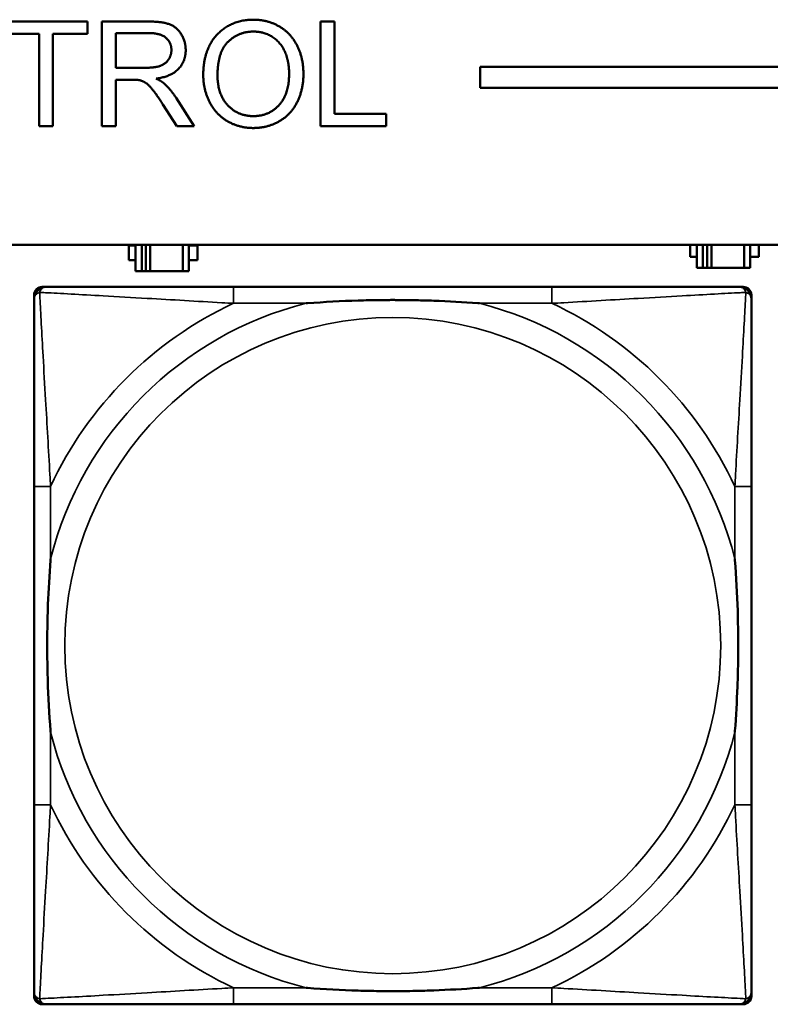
# Model space of a CAD drawing. Header units: inches. Extents: x 0.2 to 58.8, y 1.7 to 68.8.
# Tile 91 of 256: x 31.5 to 32.2, y 46.6 to 47.5. Entities that reach past the tile are written whole.
import ezdxf

# ---------------------------------------------------------------- set-up
doc = ezdxf.new("R2010")
doc.units = ezdxf.units.IN
doc.header["$MEASUREMENT"] = 0
doc.layers.add('Visible (ANSI)', color=7, linetype='Continuous', lineweight=50)
doc.layers.add('Visible Narrow (ANSI)', color=7, linetype='Continuous', lineweight=35)

msp = doc.modelspace()

# ---------------------------------------------------------------- linework, layer by layer
at = {"layer": 'Visible (ANSI)'}
for p, q in [((31.5007, 47.52952), (31.57997, 47.52952)), ((31.57997, 47.52952), (31.57997, 47.51771)), ((31.59377, 47.52952), (31.63812, 47.52952)), ((31.59377, 47.42952), (31.59377, 47.52952)), ((31.80261, 47.52952), (31.81587, 47.52952)), ((31.80261, 47.42952), (31.80261, 47.52952)), ((31.81587, 47.52952), (31.81587, 47.44134)), ((31.53363, 47.51771), (31.5007, 47.51771)), ((31.53363, 47.42952), (31.53363, 47.51771)), ((31.57997, 47.51771), (31.54689, 47.51771)), ((31.54689, 47.51771), (31.54689, 47.42952)), ((31.60703, 47.48539), (31.60703, 47.51847)), ((31.60703, 47.51847), (31.63866, 47.51847)), ((31.63546, 47.48539), (31.60703, 47.48539)), ((31.95496, 47.46628), (31.95496, 47.48628)), ((31.95496, 47.48628), (39.34197, 47.48628)), ((31.62235, 47.47396), (31.60703, 47.47396)), ((31.60703, 47.47396), (31.60703, 47.42952)), ((39.34197, 47.46628), (31.95496, 47.46628)), ((31.6645, 47.45673), (31.6818, 47.42952)), ((31.66526, 47.42952), (31.652, 47.45033)), ((31.81587, 47.44134), (31.86511, 47.44134)), ((31.86511, 47.44134), (31.86511, 47.42952)), ((31.54689, 47.42952), (31.53363, 47.42952)), ((31.60703, 47.42952), (31.59377, 47.42952)), ((31.6818, 47.42952), (31.66526, 47.42952)), ((31.86511, 47.42952), (31.80261, 47.42952)), ((22.25944, 47.31628), (39.35347, 47.31628)), ((31.61938, 47.30177), (31.61938, 47.31577)), ((31.61938, 47.31577), (31.62586, 47.31577)), ((31.62586, 47.31628), (31.62586, 47.29127)), ((31.63168, 47.29127), (31.63168, 47.31628)), ((31.63566, 47.29127), (31.63566, 47.31628)), ((31.63973, 47.31628), (31.63973, 47.29127)), ((31.67103, 47.31628), (31.67103, 47.29127)), ((31.67686, 47.29127), (31.67686, 47.31628)), ((31.67686, 47.31577), (31.68496, 47.31577)), ((31.68496, 47.31577), (31.68496, 47.30177)), ((32.15538, 47.30477), (32.15538, 47.31628)), ((32.16186, 47.31628), (32.16186, 47.29427)), ((32.16768, 47.29427), (32.16768, 47.31628)), ((32.17166, 47.29427), (32.17166, 47.31628)), ((32.17573, 47.31628), (32.17573, 47.29427)), ((32.20703, 47.31628), (32.20703, 47.29427)), ((32.21286, 47.29427), (32.21286, 47.31628)), ((32.22096, 47.31628), (32.22096, 47.30477)), ((31.62586, 47.30177), (31.61938, 47.30177)), ((31.68496, 47.30177), (31.67686, 47.30177)), ((32.16186, 47.30477), (32.15538, 47.30477)), ((32.22096, 47.30477), (32.21286, 47.30477)), ((31.62586, 47.29127), (31.63168, 47.29127)), ((31.63566, 47.29127), (31.63168, 47.29127)), ((31.63973, 47.29127), (31.63566, 47.29127)), ((31.67103, 47.29127), (31.63973, 47.29127)), ((31.67103, 47.29127), (31.67686, 47.29127)), ((32.16186, 47.29427), (32.16768, 47.29427)), ((32.17166, 47.29427), (32.16768, 47.29427)), ((32.17573, 47.29427), (32.17166, 47.29427)), ((32.20703, 47.29427), (32.17573, 47.29427)), ((32.20703, 47.29427), (32.21286, 47.29427)), ((31.52891, 46.59905), (31.52891, 47.26834)), ((31.53678, 47.27621), (31.54073, 47.27621)), ((32.0234, 47.27621), (31.71947, 47.27621)), ((32.20214, 47.27621), (32.20608, 47.27621)), ((32.21395, 47.26834), (32.21395, 47.2644)), ((31.52892, 47.08566), (31.52892, 46.78174)), ((32.21395, 46.78174), (32.21395, 47.08566)), ((32.21395, 46.603), (32.21395, 46.59905)), ((32.20608, 46.59118), (31.53678, 46.59118)), ((31.71947, 46.59118), (32.0234, 46.59118))]:
    msp.add_line(p, q, dxfattribs=at)
for centre, radius, start, end in [((31.53678, 47.26834), 0.00787, 90, 180), ((31.54073, 47.2644), 0.01181, 90.00001, 180), ((32.20214, 47.2644), 0.01181, 0, 89.99999), ((32.20608, 47.26834), 0.00787, 0, 90), ((31.54073, 46.603), 0.01181, 180, 269.99999), ((32.20214, 46.603), 0.01181, 270.00001, 360), ((31.53678, 46.59905), 0.00787, 180, 270), ((32.20608, 46.59905), 0.00787, 270, 0)]:
    msp.add_arc(centre, radius, start, end, dxfattribs=at)
for points in [[(31.63812, 47.52952), (31.65146, 47.52952), (31.66541, 47.52411), (31.67372, 47.51047), (31.67372, 47.50224)], [(31.69049, 47.47823), (31.69049, 47.50315), (31.71724, 47.53128), (31.73835, 47.53128)], [(31.73835, 47.53128), (31.75223, 47.53128), (31.77448, 47.51801), (31.78614, 47.49439), (31.78614, 47.47937)], [(31.63866, 47.51847), (31.64979, 47.51847), (31.66008, 47.50933), (31.66008, 47.50224)], [(31.70413, 47.47808), (31.70413, 47.50064), (31.72441, 47.51992), (31.73843, 47.51992)], [(31.73843, 47.51992), (31.74834, 47.51992), (31.76427, 47.50994), (31.7725, 47.49172), (31.7725, 47.47952)], [(31.66008, 47.50224), (31.66008, 47.49744), (31.65474, 47.48913), (31.64453, 47.48539), (31.63546, 47.48539)], [(31.67372, 47.50224), (31.67372, 47.49157), (31.65992, 47.47701), (31.64559, 47.47503)], [(31.73835, 47.42785), (31.72418, 47.42785), (31.70192, 47.44149), (31.69049, 47.46504), (31.69049, 47.47823)], [(31.73828, 47.4392), (31.72357, 47.4392), (31.70413, 47.46001), (31.70413, 47.47808)], [(31.7725, 47.47952), (31.7725, 47.46016), (31.75322, 47.4392), (31.73828, 47.4392)], [(31.78614, 47.47937), (31.78614, 47.4642), (31.77387, 47.44019), (31.75131, 47.42785), (31.73835, 47.42785)], [(31.62974, 47.4735), (31.62745, 47.47396), (31.62235, 47.47396)], [(31.652, 47.45033), (31.6462, 47.45933), (31.63873, 47.46885), (31.63279, 47.47274), (31.62974, 47.4735)], [(31.64559, 47.47503), (31.65078, 47.47251), (31.65352, 47.47007)], [(31.65352, 47.47007), (31.65931, 47.46474), (31.6645, 47.45673)]]:
    msp.add_open_spline(points, degree=2, dxfattribs=at)
for points, knots in [([(31.71947, 47.27621), (31.7159, 47.27621), (31.71231, 47.27621), (31.70872, 47.27621), (31.67551, 47.27621), (31.6418, 47.27621), (31.61094, 47.27621), (31.584, 47.27621), (31.55845, 47.27621), (31.54501, 47.27621), (31.5434, 47.27621), (31.54197, 47.27621), (31.54073, 47.27621)], [0, 0, 0, 0, 0.0272471, 0.0272471, 0.0272471, 0.2790553, 0.2790553, 0.2790553, 0.4988354, 0.4988354, 0.4988354, 0.5252205, 0.5252205, 0.5252205, 0.5252205]), ([(32.20214, 47.27621), (32.18725, 47.27621), (32.14565, 47.27621), (32.10501, 47.27621), (32.07848, 47.27621), (32.05062, 47.27621), (32.0234, 47.27621)], [-0.5252205, -0.5252205, -0.5252205, -0.5252205, -0.20743, -0.20743, -0.20743, 0, 0, 0, 0]), ([(31.52892, 47.2644), (31.52892, 47.24952), (31.52892, 47.20792), (31.52892, 47.16727), (31.52892, 47.14074), (31.52892, 47.11288), (31.52892, 47.08566)], [-0.5252205, -0.5252205, -0.5252205, -0.5252205, -0.20743, -0.20743, -0.20743, 0, 0, 0, 0]), ([(31.78869, 47.26047), (31.78912, 47.2605), (31.78956, 47.26053), (31.80606, 47.26178), (31.82213, 47.26264), (31.84508, 47.26334), (31.85178, 47.26349), (31.86096, 47.2636), (31.86343, 47.26362), (31.86751, 47.26364), (31.86911, 47.26364), (31.87224, 47.26365), (31.87377, 47.26364), (31.87734, 47.26363), (31.87938, 47.26362), (31.88556, 47.26356), (31.88969, 47.2635), (31.89942, 47.2633), (31.90502, 47.26314), (31.92479, 47.26242), (31.93883, 47.26163), (31.95331, 47.26053), (31.95375, 47.2605), (31.95418, 47.26047)], [-0.416114, -0.416114, -0.416114, -0.416114, -0.4127691, -0.4127691, -0.2896446, -0.2896446, -0.2388934, -0.2388934, -0.2201881, -0.2201881, -0.2080204, -0.2080204, -0.196499, -0.196499, -0.1809939, -0.1809939, -0.149741, -0.149741, -0.1073162, -0.1073162, 0, 0, 0.0033356, 0.0033356, 0.0033356, 0.0033356]), ([(32.21395, 47.08566), (32.21395, 47.08924), (32.21395, 47.09282), (32.21395, 47.09642), (32.21395, 47.12963), (32.21395, 47.16333), (32.21395, 47.1942), (32.21395, 47.22114), (32.21395, 47.24669), (32.21395, 47.26012), (32.21395, 47.26174), (32.21395, 47.26317), (32.21395, 47.2644)], [0, 0, 0, 0, 0.0272471, 0.0272471, 0.0272471, 0.2790553, 0.2790553, 0.2790553, 0.4988354, 0.4988354, 0.4988354, 0.5252205, 0.5252205, 0.5252205, 0.5252205]), ([(31.54467, 46.85095), (31.54463, 46.85139), (31.5446, 46.85183), (31.54336, 46.86833), (31.5425, 46.88439), (31.54179, 46.90735), (31.54165, 46.91405), (31.54154, 46.92322), (31.54152, 46.92569), (31.54149, 46.92977), (31.54149, 46.93138), (31.54149, 46.93451), (31.54149, 46.93603), (31.5415, 46.9396), (31.54152, 46.94165), (31.54157, 46.94783), (31.54164, 46.95195), (31.54184, 46.96169), (31.542, 46.96729), (31.54272, 46.98705), (31.54351, 47.00109), (31.5446, 47.01557), (31.54463, 47.01601), (31.54467, 47.01645)], [-0.416114, -0.416114, -0.416114, -0.416114, -0.4127691, -0.4127691, -0.2896446, -0.2896446, -0.2388934, -0.2388934, -0.2201881, -0.2201881, -0.2080204, -0.2080204, -0.196499, -0.196499, -0.1809939, -0.1809939, -0.149741, -0.149741, -0.1073162, -0.1073162, 0, 0, 0.0033356, 0.0033356, 0.0033356, 0.0033356]), ([(32.1982, 47.01645), (32.19823, 47.01601), (32.19827, 47.01557), (32.19951, 46.99907), (32.20037, 46.98301), (32.20108, 46.96005), (32.20122, 46.95335), (32.20133, 46.94418), (32.20135, 46.94171), (32.20137, 46.93763), (32.20138, 46.93602), (32.20138, 46.93289), (32.20138, 46.93137), (32.20137, 46.9278), (32.20135, 46.92575), (32.20129, 46.91957), (32.20123, 46.91544), (32.20103, 46.90571), (32.20087, 46.90011), (32.20015, 46.88035), (32.19936, 46.86631), (32.19827, 46.85183), (32.19823, 46.85139), (32.1982, 46.85095)], [-0.416114, -0.416114, -0.416114, -0.416114, -0.4127691, -0.4127691, -0.2896446, -0.2896446, -0.2388934, -0.2388934, -0.2201881, -0.2201881, -0.2080204, -0.2080204, -0.196499, -0.196499, -0.1809939, -0.1809939, -0.149741, -0.149741, -0.1073162, -0.1073162, 0, 0, 0.0033356, 0.0033356, 0.0033356, 0.0033356]), ([(31.52892, 46.78174), (31.52892, 46.75452), (31.52892, 46.72666), (31.52892, 46.70013), (31.52892, 46.65948), (31.52892, 46.61788), (31.52892, 46.603)], [3.9382945, 3.9382945, 3.9382945, 3.9382945, 4.1457245, 4.1457245, 4.1457245, 4.463515, 4.463515, 4.463515, 4.463515]), ([(32.21395, 46.603), (32.21395, 46.61788), (32.21395, 46.65948), (32.21395, 46.70013), (32.21395, 46.72666), (32.21395, 46.75452), (32.21395, 46.78174)], [-0.5252205, -0.5252205, -0.5252205, -0.5252205, -0.20743, -0.20743, -0.20743, 0, 0, 0, 0]), ([(31.95418, 46.60693), (31.95375, 46.6069), (31.95331, 46.60687), (31.93883, 46.60577), (31.92479, 46.60498), (31.90502, 46.60426), (31.89942, 46.6041), (31.88969, 46.6039), (31.88556, 46.60384), (31.87938, 46.60378), (31.87734, 46.60377), (31.87377, 46.60376), (31.87224, 46.60375), (31.86911, 46.60376), (31.86751, 46.60376), (31.86343, 46.60378), (31.86096, 46.6038), (31.85178, 46.60391), (31.84508, 46.60406), (31.82213, 46.60476), (31.80606, 46.60562), (31.78956, 46.60687), (31.78912, 46.6069), (31.78869, 46.60693)], [-0.4149464, -0.4149464, -0.4149464, -0.4149464, -0.41162, -0.41162, -0.3046026, -0.3046026, -0.2622958, -0.2622958, -0.23113, -0.23113, -0.215668, -0.215668, -0.2041787, -0.2041787, -0.1920448, -0.1920448, -0.1733916, -0.1733916, -0.1227817, -0.1227817, 0, 0, 0.0033356, 0.0033356, 0.0033356, 0.0033356]), ([(31.54073, 46.59118), (31.55562, 46.59118), (31.59722, 46.59118), (31.63786, 46.59118), (31.66439, 46.59118), (31.69225, 46.59118), (31.71947, 46.59118)], [-0.5252205, -0.5252205, -0.5252205, -0.5252205, -0.20743, -0.20743, -0.20743, 0, 0, 0, 0]), ([(32.0234, 46.59118), (32.05062, 46.59118), (32.07848, 46.59118), (32.10501, 46.59118), (32.14565, 46.59118), (32.18725, 46.59118), (32.20214, 46.59118)], [3.9382945, 3.9382945, 3.9382945, 3.9382945, 4.1457245, 4.1457245, 4.1457245, 4.463515, 4.463515, 4.463515, 4.463515])]:
    msp.add_open_spline(points, degree=3, knots=knots, dxfattribs=at)
at = {"layer": 'Visible Narrow (ANSI)'}
for p, q in [((31.71947, 47.27621), (31.71947, 47.26047)), ((32.0234, 47.27621), (32.0234, 47.26047)), ((31.71947, 47.26047), (31.78869, 47.26047)), ((31.95418, 47.26047), (32.0234, 47.26047)), ((31.54467, 47.08566), (31.52892, 47.08566)), ((31.54467, 47.01645), (31.54467, 47.08566)), ((32.21395, 47.08566), (32.1982, 47.08566)), ((32.1982, 47.08566), (32.1982, 47.01645)), ((31.54467, 46.78174), (31.54467, 46.85095)), ((32.1982, 46.85095), (32.1982, 46.78174)), ((31.54467, 46.78174), (31.52892, 46.78174)), ((32.21395, 46.78174), (32.1982, 46.78174)), ((31.71947, 46.60693), (31.71947, 46.59118)), ((31.78869, 46.60693), (31.71947, 46.60693)), ((32.0234, 46.60693), (31.95418, 46.60693)), ((32.0234, 46.60693), (32.0234, 46.59118))]:
    msp.add_line(p, q, dxfattribs=at)
msp.add_circle((31.87143, 46.9337), 0.31328, dxfattribs=at)
for radius, start, end in [(0.33708, 104.21029, 165.78971), (0.36037, 114.94069, 155.05931), (0.33708, 14.21029, 75.78971), (0.36037, 24.94069, 65.05931), (0.33708, 194.21029, 255.78971), (0.33708, 284.21029, 345.78971), (0.36037, 204.94069, 245.05931), (0.36037, 294.94069, 335.05931)]:
    msp.add_arc((31.87143, 46.9337), radius, start, end, dxfattribs=at)
for points, knots in [([(31.52892, 47.2644), (31.52892, 47.26501), (31.52899, 47.26557), (31.52923, 47.26656), (31.5294, 47.26699), (31.52973, 47.26765), (31.52987, 47.26789), (31.53013, 47.26827), (31.53024, 47.26841), (31.53058, 47.26881), (31.53082, 47.26906), (31.53153, 47.26967), (31.53203, 47.27001), (31.53308, 47.27054), (31.53362, 47.27076), (31.5342, 47.27093)], [-0.02627331, -0.02627331, -0.02627331, -0.02627331, -0.02158775, -0.02158775, -0.01736415, -0.01736415, -0.0147244, -0.0147244, -0.01307456, -0.01307456, -0.00977487, -0.00977487, -0.00449537, -0.00449537, 0.00012419, 0.00012419, 0.00012419, 0.00012419]), ([(31.5342, 47.27093), (31.53438, 47.27152), (31.53459, 47.27205), (31.53513, 47.2731), (31.53546, 47.2736), (31.53607, 47.27431), (31.53632, 47.27456), (31.53673, 47.27489), (31.53687, 47.275), (31.53724, 47.27526), (31.53748, 47.2754), (31.53814, 47.27574), (31.53857, 47.2759), (31.53956, 47.27614), (31.54012, 47.27621), (31.54073, 47.27621)], [-0.00012419, -0.00012419, -0.00012419, -0.00012419, 0.00449537, 0.00449537, 0.00977487, 0.00977487, 0.01307456, 0.01307456, 0.0147244, 0.0147244, 0.01736415, 0.01736415, 0.02158775, 0.02158775, 0.02627331, 0.02627331, 0.02627331, 0.02627331]), ([(31.54467, 47.08566), (31.54446, 47.08941), (31.54426, 47.09318), (31.54273, 47.12054), (31.5413, 47.14472), (31.53909, 47.18256), (31.53828, 47.19661), (31.53629, 47.23185), (31.5352, 47.25197), (31.53439, 47.2674), (31.53429, 47.26924), (31.5342, 47.27093)], [0, 0, 0, 0, 0.0278591, 0.0278591, 0.201273, 0.201273, 0.3066357, 0.3066357, 0.475216, 0.475216, 0.5007189, 0.5007189, 0.5007189, 0.5007189]), ([(31.5342, 47.27093), (31.5359, 47.27084), (31.53773, 47.27075), (31.55317, 47.26994), (31.57329, 47.26885), (31.60852, 47.26685), (31.62257, 47.26604), (31.66041, 47.26383), (31.68459, 47.2624), (31.71195, 47.26088), (31.71572, 47.26067), (31.71947, 47.26047)], [-0.5007189, -0.5007189, -0.5007189, -0.5007189, -0.475216, -0.475216, -0.3066357, -0.3066357, -0.201273, -0.201273, -0.0278591, -0.0278591, 0, 0, 0, 0]), ([(32.0234, 47.26047), (32.02714, 47.26067), (32.03092, 47.26088), (32.05827, 47.2624), (32.08246, 47.26383), (32.12029, 47.26604), (32.13435, 47.26685), (32.16958, 47.26885), (32.1897, 47.26994), (32.20514, 47.27075), (32.20697, 47.27084), (32.20867, 47.27093)], [0, 0, 0, 0, 0.0278591, 0.0278591, 0.201273, 0.201273, 0.3066357, 0.3066357, 0.475216, 0.475216, 0.5007189, 0.5007189, 0.5007189, 0.5007189]), ([(32.20867, 47.27093), (32.20858, 47.26924), (32.20848, 47.2674), (32.20767, 47.25197), (32.20658, 47.23185), (32.20459, 47.19661), (32.20378, 47.18256), (32.20157, 47.14472), (32.20013, 47.12054), (32.19861, 47.09318), (32.1984, 47.08941), (32.1982, 47.08566)], [-0.5007189, -0.5007189, -0.5007189, -0.5007189, -0.475216, -0.475216, -0.3066357, -0.3066357, -0.201273, -0.201273, -0.0278591, -0.0278591, 0, 0, 0, 0]), ([(32.20214, 47.27621), (32.20275, 47.27621), (32.20331, 47.27614), (32.2043, 47.2759), (32.20473, 47.27574), (32.20539, 47.2754), (32.20563, 47.27526), (32.206, 47.275), (32.20614, 47.27489), (32.20654, 47.27456), (32.2068, 47.27431), (32.20741, 47.2736), (32.20774, 47.2731), (32.20828, 47.27205), (32.20849, 47.27152), (32.20867, 47.27093)], [-0.02627331, -0.02627331, -0.02627331, -0.02627331, -0.02158775, -0.02158775, -0.01736415, -0.01736415, -0.0147244, -0.0147244, -0.01307456, -0.01307456, -0.00977487, -0.00977487, -0.00449537, -0.00449537, 0.00012419, 0.00012419, 0.00012419, 0.00012419]), ([(32.20867, 47.27093), (32.20925, 47.27076), (32.20979, 47.27054), (32.21084, 47.27001), (32.21133, 47.26967), (32.21204, 47.26906), (32.21229, 47.26881), (32.21263, 47.26841), (32.21273, 47.26827), (32.21299, 47.26789), (32.21314, 47.26765), (32.21347, 47.26699), (32.21363, 47.26656), (32.21388, 47.26557), (32.21395, 47.26501), (32.21395, 47.2644)], [-0.00012419, -0.00012419, -0.00012419, -0.00012419, 0.00449537, 0.00449537, 0.00977487, 0.00977487, 0.01307456, 0.01307456, 0.0147244, 0.0147244, 0.01736415, 0.01736415, 0.02158775, 0.02158775, 0.02627331, 0.02627331, 0.02627331, 0.02627331]), ([(31.5342, 46.59647), (31.53429, 46.59816), (31.53439, 46.6), (31.5352, 46.61543), (31.53629, 46.63555), (31.53828, 46.67078), (31.53909, 46.68484), (31.5413, 46.72268), (31.54273, 46.74686), (31.54426, 46.77422), (31.54446, 46.77799), (31.54467, 46.78174)], [-4.4390134, -4.4390134, -4.4390134, -4.4390134, -4.4135105, -4.4135105, -4.2449302, -4.2449302, -4.1395675, -4.1395675, -3.9661536, -3.9661536, -3.9382945, -3.9382945, -3.9382945, -3.9382945]), ([(32.1982, 46.78174), (32.1984, 46.77799), (32.19861, 46.77422), (32.20013, 46.74686), (32.20157, 46.72268), (32.20378, 46.68484), (32.20459, 46.67078), (32.20658, 46.63555), (32.20767, 46.61543), (32.20848, 46.6), (32.20858, 46.59816), (32.20867, 46.59647)], [0, 0, 0, 0, 0.0278591, 0.0278591, 0.201273, 0.201273, 0.3066357, 0.3066357, 0.475216, 0.475216, 0.5007189, 0.5007189, 0.5007189, 0.5007189]), ([(31.5342, 46.59647), (31.53362, 46.59664), (31.53308, 46.59686), (31.53203, 46.59739), (31.53153, 46.59773), (31.53082, 46.59834), (31.53058, 46.59859), (31.53024, 46.59899), (31.53013, 46.59913), (31.52987, 46.59951), (31.52973, 46.59975), (31.5294, 46.6004), (31.52923, 46.60084), (31.52899, 46.60182), (31.52892, 46.60238), (31.52892, 46.603)], [-0.00012419, -0.00012419, -0.00012419, -0.00012419, 0.00449537, 0.00449537, 0.00977487, 0.00977487, 0.01307456, 0.01307456, 0.0147244, 0.0147244, 0.01736415, 0.01736415, 0.02158775, 0.02158775, 0.02627331, 0.02627331, 0.02627331, 0.02627331]), ([(31.71947, 46.60693), (31.71572, 46.60673), (31.71195, 46.60652), (31.68459, 46.605), (31.66041, 46.60357), (31.62257, 46.60136), (31.60852, 46.60055), (31.57329, 46.59855), (31.55317, 46.59746), (31.53773, 46.59665), (31.5359, 46.59656), (31.5342, 46.59647)], [0, 0, 0, 0, 0.0278591, 0.0278591, 0.201273, 0.201273, 0.3066357, 0.3066357, 0.475216, 0.475216, 0.5007189, 0.5007189, 0.5007189, 0.5007189]), ([(32.20867, 46.59647), (32.20697, 46.59656), (32.20514, 46.59665), (32.1897, 46.59746), (32.16958, 46.59855), (32.13435, 46.60055), (32.12029, 46.60136), (32.08246, 46.60357), (32.05827, 46.605), (32.03092, 46.60652), (32.02714, 46.60673), (32.0234, 46.60693)], [-4.4390134, -4.4390134, -4.4390134, -4.4390134, -4.4135105, -4.4135105, -4.2449302, -4.2449302, -4.1395675, -4.1395675, -3.9661536, -3.9661536, -3.9382945, -3.9382945, -3.9382945, -3.9382945]), ([(32.21395, 46.603), (32.21395, 46.60238), (32.21388, 46.60182), (32.21363, 46.60084), (32.21347, 46.6004), (32.21314, 46.59975), (32.21299, 46.59951), (32.21273, 46.59913), (32.21263, 46.59899), (32.21229, 46.59859), (32.21204, 46.59834), (32.21133, 46.59773), (32.21084, 46.59739), (32.20979, 46.59686), (32.20925, 46.59664), (32.20867, 46.59647)], [-0.02627331, -0.02627331, -0.02627331, -0.02627331, -0.02158775, -0.02158775, -0.01736415, -0.01736415, -0.0147244, -0.0147244, -0.01307456, -0.01307456, -0.00977487, -0.00977487, -0.00449537, -0.00449537, 0.00012419, 0.00012419, 0.00012419, 0.00012419]), ([(31.54073, 46.59118), (31.54012, 46.59118), (31.53956, 46.59126), (31.53857, 46.5915), (31.53814, 46.59166), (31.53748, 46.59199), (31.53724, 46.59214), (31.53687, 46.5924), (31.53673, 46.5925), (31.53632, 46.59284), (31.53607, 46.59309), (31.53546, 46.5938), (31.53513, 46.5943), (31.53459, 46.59534), (31.53438, 46.59588), (31.5342, 46.59647)], [-0.02627331, -0.02627331, -0.02627331, -0.02627331, -0.02158775, -0.02158775, -0.01736415, -0.01736415, -0.0147244, -0.0147244, -0.01307456, -0.01307456, -0.00977487, -0.00977487, -0.00449537, -0.00449537, 0.00012419, 0.00012419, 0.00012419, 0.00012419]), ([(32.20867, 46.59647), (32.20849, 46.59588), (32.20828, 46.59534), (32.20774, 46.5943), (32.20741, 46.5938), (32.2068, 46.59309), (32.20654, 46.59284), (32.20614, 46.5925), (32.206, 46.5924), (32.20563, 46.59214), (32.20539, 46.59199), (32.20473, 46.59166), (32.2043, 46.5915), (32.20331, 46.59126), (32.20275, 46.59118), (32.20214, 46.59118)], [-0.00012419, -0.00012419, -0.00012419, -0.00012419, 0.00449537, 0.00449537, 0.00977487, 0.00977487, 0.01307456, 0.01307456, 0.0147244, 0.0147244, 0.01736415, 0.01736415, 0.02158775, 0.02158775, 0.02627331, 0.02627331, 0.02627331, 0.02627331])]:
    msp.add_open_spline(points, degree=3, knots=knots, dxfattribs=at)

doc.saveas('drawing.dxf')
